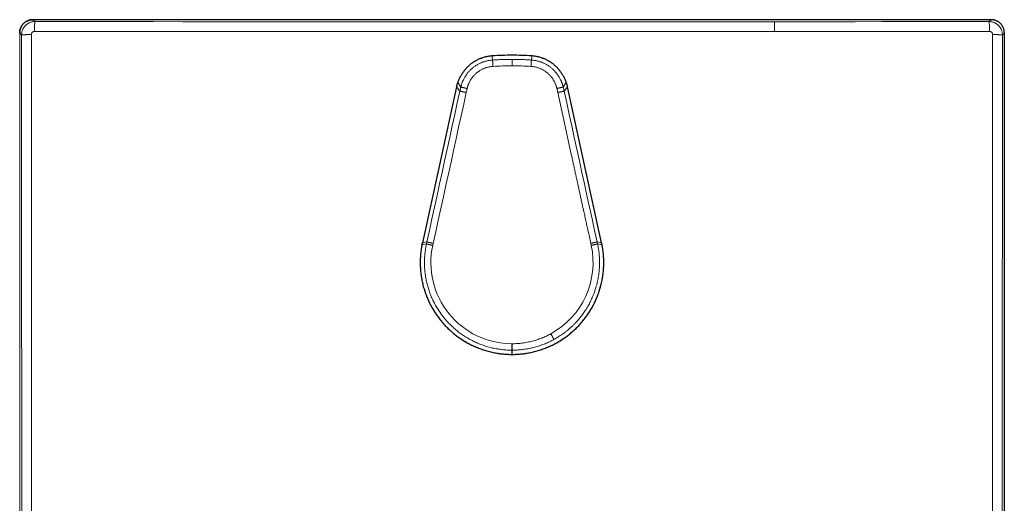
# Model space of a CAD drawing. Header units: millimetres. Extents: x 8 to 617, y 12 to 547.
# Tile 19 of 21: x 258 to 408, y 473 to 547. Entities that reach past the tile are written whole.
import ezdxf

# ---------------------------------------------------------------- set-up
doc = ezdxf.new("R2010")
doc.units = ezdxf.units.MM

msp = doc.modelspace()

# ---------------------------------------------------------------- linework, layer by layer
at = {"color": 7, "linetype": 'Continuous', "lineweight": 30}
for p, q in [((405.96, 546.61), (259.98, 546.61)), ((407.96, 398.64), (407.96, 544.61)), ((407.96, 544.61), (407.96, 544.61)), ((324.53, 536.4), (319.32, 512.63)), ((346.62, 512.63), (341.41, 536.4)), ((319.32, 512.63), (319.25, 512.31)), ((319.25, 512.31), (319.32, 512.63)), ((346.69, 512.31), (346.62, 512.63)), ((332.96, 495.65), (332.97, 495.65))]:
    msp.add_line(p, q, dxfattribs=at)
at = {"color": 252, "linetype": 'Continuous', "lineweight": 0}
for p, q in [((260.27, 546.32), (259.98, 546.61)), ((259.98, 546.61), (405.96, 546.61)), ((259.98, 546.61), (259.98, 546.61)), ((405.66, 546.32), (405.96, 546.61)), ((257.98, 398.64), (257.98, 544.61)), ((258.28, 544.32), (257.98, 544.61)), ((407.66, 544.32), (407.96, 544.61)), ((407.96, 544.61), (407.96, 398.64)), ((330.01, 540.47), (329.97, 541.1)), ((329.97, 541.1), (329.97, 541.1)), ((335.93, 540.47), (335.97, 541.1)), ((335.97, 541.1), (335.97, 541.1)), ((325.17, 536.34), (324.7, 537.03)), ((324.7, 537.03), (324.7, 537.03)), ((340.77, 536.34), (341.24, 537.03)), ((341.24, 537.03), (341.24, 537.03)), ((319.32, 512.63), (324.53, 536.4)), ((325.03, 535.72), (324.53, 536.4)), ((324.53, 536.4), (324.53, 536.4)), ((340.91, 535.72), (341.41, 536.4)), ((341.41, 536.4), (346.62, 512.63)), ((341.41, 536.4), (341.41, 536.4)), ((319.94, 512.46), (319.25, 512.31)), ((319.25, 512.31), (319.25, 512.31)), ((320, 512.77), (319.32, 512.63)), ((319.32, 512.63), (319.32, 512.63)), ((319.94, 512.46), (320, 512.77)), ((320.9, 512.25), (320.97, 512.56)), ((344.97, 512.56), (345.04, 512.25)), ((345.93, 512.77), (346.62, 512.63)), ((345.94, 512.77), (346, 512.46)), ((346, 512.46), (346.69, 512.31)), ((346.62, 512.63), (346.69, 512.31)), ((332.97, 497.28), (332.96, 497.28)), ((332.97, 496.29), (332.96, 496.29)), ((332.96, 496.29), (332.96, 495.65)), ((332.97, 495.65), (332.96, 495.65)), ((332.97, 496.29), (332.97, 495.65)), ((332.97, 495.65), (332.97, 495.65))]:
    msp.add_line(p, q, dxfattribs=at)
at = {"color": 252, "linetype": 'Continuous', "lineweight": 0, "flags": 128}
for points in [[(372.95, 546.31), (368.44, 546.31), (363.94, 546.31), (359.43, 546.31), (354.92, 546.31), (350.42, 546.31), (345.91, 546.31), (341.4, 546.31), (336.89, 546.31), (332.39, 546.31), (327.88, 546.31), (323.37, 546.31), (318.87, 546.31), (314.36, 546.31), (309.85, 546.31), (305.34, 546.31), (300.84, 546.31), (296.33, 546.31), (291.82, 546.31), (287.32, 546.31), (282.81, 546.31), (278.3, 546.32), (273.8, 546.32), (269.29, 546.32), (264.78, 546.32), (260.27, 546.32)], [(405.66, 546.32), (401.57, 546.32), (397.49, 546.32), (393.4, 546.32), (389.31, 546.32), (385.22, 546.31), (381.13, 546.31), (377.04, 546.31), (372.95, 546.31)], [(258.28, 544.32), (258.28, 539.78), (258.28, 535.23), (258.28, 530.69), (258.28, 526.15), (258.28, 521.6), (258.28, 517.06), (258.28, 512.52), (258.28, 507.97), (258.28, 503.43), (258.28, 498.89), (258.29, 494.34), (258.29, 489.8), (258.29, 485.26), (258.29, 480.71), (258.29, 476.17), (258.29, 471.63)], [(406.17, 471.63), (406.17, 476.17), (406.17, 480.72), (406.17, 485.26), (406.17, 489.8), (406.17, 494.35), (406.17, 498.89), (406.17, 503.44), (406.17, 507.98), (406.17, 512.53), (406.17, 517.07), (406.17, 521.62), (406.18, 526.16), (406.18, 530.7), (406.18, 535.25), (406.18, 539.79), (406.18, 544.34)], [(407.65, 471.63), (407.65, 476.17), (407.65, 480.71), (407.65, 485.26), (407.65, 489.8), (407.65, 494.34), (407.65, 498.89), (407.65, 503.43), (407.65, 507.97), (407.66, 512.52), (407.66, 517.06), (407.66, 521.6), (407.66, 526.15), (407.66, 530.69), (407.66, 535.23), (407.66, 539.78), (407.66, 544.32)], [(320, 512.77), (320.39, 514.53), (320.78, 516.3), (321.16, 518.07), (321.55, 519.83), (321.94, 521.6), (322.32, 523.36), (322.71, 525.13), (323.1, 526.89), (323.48, 528.66), (323.87, 530.43), (324.26, 532.19), (324.64, 533.96), (325.03, 535.72)], [(320.97, 512.56), (321.36, 514.33), (321.74, 516.09), (322.13, 517.86), (322.52, 519.63), (322.9, 521.4), (323.29, 523.16), (323.68, 524.93), (324.07, 526.7), (324.45, 528.46), (324.84, 530.23), (325.23, 532), (325.61, 533.77), (326, 535.53)], [(339.94, 535.53), (340.2, 534.36), (340.45, 533.19), (340.71, 532.01), (340.97, 530.84), (341.22, 529.67), (341.48, 528.49), (341.74, 527.32), (341.99, 526.15)], [(340.91, 535.72), (341.3, 533.96), (341.68, 532.19), (342.07, 530.43), (342.45, 528.66), (342.84, 526.89), (343.23, 525.13), (343.61, 523.36), (344, 521.6), (344.39, 519.83), (344.77, 518.07), (345.16, 516.3), (345.55, 514.53), (345.93, 512.77)]]:
    msp.add_lwpolyline(points, dxfattribs=at)
at = {"color": 7, "linetype": 'Continuous', "lineweight": 30}
for start, end in [(90, 93.8181), (86.1822, 90)]:
    msp.add_arc((332.97, 496.17), 45.03, start, end, dxfattribs=at)
at = {"color": 252, "linetype": 'Continuous', "lineweight": 0}
for centre, radius, start, end in [((332.97, 496.17), 45.03, 86.1822, 93.8181), ((332.97, 496.15), 43.45, 89.9997, 93.8172), ((332.97, 496.15), 43.45, 86.1828, 90.0002), ((332.96, 509.63), 12.35, 167.7382, 270.0004), ((332.97, 509.63), 12.35, 298.6287, 12.2607)]:
    msp.add_arc(centre, radius, start, end, dxfattribs=at)
at = {"color": 7, "linetype": 'Continuous', "lineweight": 30}
for points, knots in [([(259.98, 546.61), (259.93, 546.61), (259.82, 546.61), (259.67, 546.59), (259.51, 546.56), (259.36, 546.52), (259.22, 546.46), (259.07, 546.4), (258.94, 546.32), (258.81, 546.23), (258.68, 546.14), (258.57, 546.03), (258.46, 545.91), (258.36, 545.79), (258.28, 545.66), (258.2, 545.52), (258.13, 545.38), (258.08, 545.23), (258.04, 545.08), (258.01, 544.93), (257.99, 544.77), (257.98, 544.67), (257.98, 544.61)], [0, 0, 0, 0, 0.050002, 0.100002, 0.149998, 0.199993, 0.249987, 0.299983, 0.349982, 0.399984, 0.449989, 0.499996, 0.550002, 0.600007, 0.65001, 0.700009, 0.750006, 0.800001, 0.849997, 0.899995, 0.949996, 1, 1, 1, 1]), ([(257.98, 544.61), (257.98, 544.67), (257.99, 544.77), (258.01, 544.93), (258.04, 545.08), (258.08, 545.23), (258.13, 545.38), (258.2, 545.52), (258.28, 545.66), (258.36, 545.79), (258.46, 545.91), (258.57, 546.03), (258.68, 546.14), (258.81, 546.23), (258.94, 546.32), (259.07, 546.4), (259.22, 546.46), (259.36, 546.52), (259.51, 546.56), (259.67, 546.59), (259.82, 546.61), (259.93, 546.61), (259.98, 546.61)], [0, 0, 0, 0, 0.050005, 0.100009, 0.150011, 0.200012, 0.250012, 0.300011, 0.350009, 0.400006, 0.450003, 0.5, 0.549997, 0.599994, 0.649991, 0.699989, 0.749988, 0.799988, 0.849989, 0.899991, 0.949994, 1, 1, 1, 1]), ([(407.96, 544.61), (407.95, 544.67), (407.95, 544.77), (407.93, 544.93), (407.9, 545.08), (407.86, 545.23), (407.81, 545.38), (407.74, 545.52), (407.66, 545.66), (407.58, 545.79), (407.48, 545.91), (407.37, 546.03), (407.26, 546.14), (407.13, 546.23), (407, 546.32), (406.86, 546.4), (406.72, 546.46), (406.57, 546.52), (406.42, 546.56), (406.27, 546.59), (406.11, 546.61), (406.01, 546.61), (405.96, 546.61)], [0, 0, 0, 0, 0.050002, 0.100002, 0.149998, 0.199993, 0.249987, 0.299983, 0.349982, 0.399984, 0.449989, 0.499996, 0.550002, 0.600007, 0.65001, 0.700009, 0.750006, 0.800001, 0.849997, 0.899995, 0.949996, 1, 1, 1, 1]), ([(329.97, 541.1), (329.89, 541.1), (329.72, 541.08), (329.47, 541.05), (329.22, 541.01), (328.97, 540.95), (328.73, 540.89), (328.49, 540.81), (328.25, 540.73), (328.02, 540.64), (327.79, 540.53), (327.56, 540.42), (327.34, 540.29), (327.13, 540.16), (326.92, 540.02), (326.71, 539.87), (326.52, 539.71), (326.33, 539.54), (326.15, 539.37), (325.97, 539.19), (325.8, 539), (325.65, 538.8), (325.5, 538.6), (325.35, 538.39), (325.22, 538.18), (325.1, 537.96), (324.98, 537.73), (324.88, 537.5), (324.78, 537.27), (324.73, 537.11), (324.7, 537.03)], [0, 0, 0, 0, 0.035713, 0.071428, 0.107144, 0.14286, 0.178576, 0.214292, 0.250008, 0.285724, 0.321439, 0.357155, 0.39287, 0.428585, 0.464299, 0.500014, 0.535728, 0.571442, 0.607156, 0.642869, 0.678583, 0.714296, 0.75001, 0.785723, 0.821436, 0.85715, 0.892863, 0.928576, 0.964289, 1, 1, 1, 1]), ([(341.24, 537.03), (341.21, 537.11), (341.15, 537.27), (341.06, 537.5), (340.96, 537.73), (340.84, 537.96), (340.72, 538.18), (340.58, 538.39), (340.44, 538.6), (340.29, 538.8), (340.13, 539), (339.97, 539.19), (339.79, 539.37), (339.61, 539.54), (339.42, 539.71), (339.22, 539.87), (339.02, 540.02), (338.81, 540.16), (338.6, 540.29), (338.38, 540.42), (338.15, 540.53), (337.92, 540.64), (337.69, 540.73), (337.45, 540.81), (337.21, 540.89), (336.96, 540.95), (336.72, 541.01), (336.47, 541.05), (336.22, 541.08), (336.05, 541.1), (335.97, 541.1)], [0, 0, 0, 0, 0.03571, 0.071422, 0.107136, 0.142849, 0.178563, 0.214277, 0.249992, 0.285706, 0.32142, 0.357134, 0.392849, 0.428563, 0.464277, 0.499992, 0.535706, 0.57142, 0.607134, 0.642849, 0.678563, 0.714278, 0.749993, 0.785708, 0.821424, 0.857139, 0.892855, 0.92857, 0.964286, 1, 1, 1, 1]), ([(324.53, 536.4), (324.54, 536.46), (324.57, 536.58), (324.61, 536.74), (324.66, 536.89), (324.69, 536.98), (324.7, 537.03)], [0, 0, 0, 0, 0.28002, 0.560074, 0.780081, 1, 1, 1, 1]), ([(341.24, 537.03), (341.26, 536.97), (341.29, 536.86), (341.34, 536.69), (341.38, 536.54), (341.4, 536.45), (341.41, 536.4)], [0, 0, 0, 0, 0.280006, 0.560058, 0.780069, 1, 1, 1, 1]), ([(319.25, 512.31), (319.22, 512.18), (319.18, 511.93), (319.12, 511.55), (319.07, 511.17), (319.03, 510.78), (319.01, 510.4), (318.99, 510.01), (318.99, 509.63), (318.99, 509.24), (319.01, 508.86), (319.03, 508.47), (319.07, 508.09), (319.12, 507.71), (319.18, 507.33), (319.25, 506.95), (319.32, 506.57), (319.41, 506.2), (319.51, 505.82), (319.62, 505.46), (319.74, 505.09), (319.87, 504.73), (320.01, 504.37), (320.16, 504.01), (320.32, 503.66), (320.49, 503.32), (320.67, 502.97), (320.86, 502.64), (321.06, 502.31), (321.26, 501.98), (321.48, 501.66), (321.7, 501.35), (321.93, 501.04), (322.17, 500.74), (322.42, 500.45), (322.68, 500.16), (322.94, 499.88), (323.22, 499.61), (323.5, 499.34), (323.78, 499.09), (324.08, 498.84), (324.38, 498.6), (324.69, 498.36), (325, 498.14), (325.32, 497.93), (325.64, 497.72), (325.97, 497.52), (326.31, 497.33), (326.65, 497.16), (327, 496.99), (327.35, 496.83), (327.7, 496.68), (328.06, 496.54), (328.43, 496.41), (328.79, 496.29), (329.16, 496.18), (329.53, 496.08), (329.91, 495.99), (330.28, 495.91), (330.66, 495.84), (331.04, 495.78), (331.43, 495.73), (331.81, 495.7), (332.19, 495.67), (332.58, 495.65), (332.84, 495.65), (332.96, 495.65)], [0, 0, 0, 0, 0.015624, 0.031248, 0.046872, 0.062497, 0.078122, 0.093748, 0.109373, 0.124998, 0.140623, 0.156249, 0.171874, 0.187499, 0.203125, 0.21875, 0.234375, 0.25, 0.265625, 0.28125, 0.296876, 0.312501, 0.328126, 0.343751, 0.359376, 0.375001, 0.390626, 0.406251, 0.421876, 0.437501, 0.453126, 0.468751, 0.484376, 0.500002, 0.515627, 0.531252, 0.546877, 0.562503, 0.578128, 0.593753, 0.609378, 0.625004, 0.640628, 0.656253, 0.671878, 0.687502, 0.703126, 0.71875, 0.734375, 0.749999, 0.765624, 0.781249, 0.796874, 0.812499, 0.828124, 0.843749, 0.859374, 0.875, 0.890625, 0.90625, 0.921875, 0.9375, 0.953125, 0.96875, 0.984375, 1, 1, 1, 1]), ([(332.97, 495.65), (333.1, 495.65), (333.36, 495.65), (333.74, 495.67), (334.13, 495.7), (334.51, 495.73), (334.89, 495.78), (335.27, 495.84), (335.65, 495.91), (336.03, 495.99), (336.41, 496.08), (336.78, 496.18), (337.15, 496.29), (337.51, 496.41), (337.88, 496.54), (338.23, 496.68), (338.59, 496.83), (338.94, 496.99), (339.29, 497.16), (339.63, 497.33), (339.96, 497.52), (340.29, 497.72), (340.62, 497.93), (340.94, 498.14), (341.25, 498.36), (341.56, 498.6), (341.86, 498.84), (342.15, 499.09), (342.44, 499.34), (342.72, 499.61), (342.99, 499.88), (343.26, 500.16), (343.52, 500.45), (343.76, 500.74), (344, 501.04), (344.24, 501.35), (344.46, 501.66), (344.68, 501.98), (344.88, 502.31), (345.08, 502.64), (345.27, 502.97), (345.45, 503.32), (345.62, 503.66), (345.77, 504.01), (345.92, 504.37), (346.06, 504.73), (346.19, 505.09), (346.31, 505.46), (346.42, 505.82), (346.52, 506.2), (346.61, 506.57), (346.69, 506.95), (346.76, 507.33), (346.82, 507.71), (346.87, 508.09), (346.9, 508.47), (346.93, 508.86), (346.95, 509.24), (346.95, 509.63), (346.95, 510.01), (346.93, 510.4), (346.9, 510.78), (346.87, 511.17), (346.82, 511.55), (346.76, 511.93), (346.71, 512.18), (346.69, 512.31)], [0, 0, 0, 0, 0.015624, 0.031248, 0.046873, 0.062497, 0.078123, 0.093748, 0.109373, 0.124999, 0.140624, 0.156249, 0.171875, 0.1875, 0.203125, 0.21875, 0.234376, 0.250001, 0.265626, 0.281251, 0.296876, 0.312502, 0.328127, 0.343752, 0.359377, 0.375002, 0.390627, 0.406252, 0.421877, 0.437502, 0.453127, 0.468752, 0.484377, 0.500003, 0.515628, 0.531253, 0.546878, 0.562504, 0.578129, 0.593754, 0.609379, 0.625005, 0.640629, 0.656254, 0.671878, 0.687503, 0.703127, 0.718751, 0.734376, 0.75, 0.765625, 0.78125, 0.796874, 0.812499, 0.828125, 0.84375, 0.859375, 0.875, 0.890625, 0.906251, 0.921876, 0.937501, 0.953126, 0.968751, 0.984375, 1, 1, 1, 1])]:
    msp.add_open_spline(points, degree=3, knots=knots, dxfattribs=at)
at = {"color": 252, "linetype": 'Continuous', "lineweight": 0}
for points, knots in [([(260.27, 546.32), (260.22, 546.32), (260.12, 546.32), (259.96, 546.3), (259.81, 546.27), (259.66, 546.22), (259.51, 546.17), (259.37, 546.1), (259.23, 546.03), (259.1, 545.94), (258.98, 545.84), (258.86, 545.74), (258.75, 545.62), (258.66, 545.5), (258.57, 545.37), (258.49, 545.23), (258.43, 545.09), (258.37, 544.94), (258.33, 544.79), (258.3, 544.63), (258.28, 544.48), (258.28, 544.37), (258.28, 544.32)], [0, 0, 0, 0, 0.050003, 0.100006, 0.150008, 0.20001, 0.250011, 0.300012, 0.350012, 0.400012, 0.450012, 0.500011, 0.550011, 0.60001, 0.650009, 0.700007, 0.750006, 0.800005, 0.850003, 0.900002, 0.950001, 1, 1, 1, 1]), ([(260.26, 544.84), (260.26, 544.88), (260.26, 544.95), (260.26, 545.07), (260.26, 545.18), (260.26, 545.29), (260.26, 545.4), (260.26, 545.5), (260.26, 545.6), (260.26, 545.7), (260.26, 545.79), (260.26, 545.87), (260.26, 545.95), (260.27, 546.03), (260.27, 546.09), (260.27, 546.15), (260.27, 546.2), (260.27, 546.24), (260.27, 546.27), (260.27, 546.3), (260.27, 546.31), (260.27, 546.32), (260.27, 546.32)], [0, 0, 0, 0, 0.049909, 0.099901, 0.149941, 0.199999, 0.250052, 0.300087, 0.350097, 0.400081, 0.450046, 0.5, 0.549954, 0.599919, 0.649903, 0.699913, 0.749948, 0.800001, 0.850059, 0.900099, 0.950091, 1, 1, 1, 1]), ([(372.96, 544.83), (372.96, 544.87), (372.96, 544.94), (372.96, 545.06), (372.96, 545.17), (372.96, 545.28), (372.96, 545.39), (372.96, 545.49), (372.96, 545.6), (372.96, 545.69), (372.96, 545.78), (372.96, 545.87), (372.96, 545.95), (372.96, 546.02), (372.96, 546.08), (372.96, 546.14), (372.95, 546.19), (372.95, 546.23), (372.95, 546.27), (372.95, 546.29), (372.95, 546.31), (372.95, 546.31), (372.95, 546.31)], [0, 0, 0, 0, 0.049909, 0.099901, 0.149941, 0.199999, 0.250052, 0.300087, 0.350097, 0.400081, 0.450046, 0.5, 0.549954, 0.599919, 0.649903, 0.699913, 0.749948, 0.800001, 0.850059, 0.900099, 0.950091, 1, 1, 1, 1]), ([(405.68, 544.84), (405.68, 544.88), (405.68, 544.95), (405.68, 545.07), (405.68, 545.18), (405.68, 545.29), (405.68, 545.4), (405.68, 545.5), (405.68, 545.6), (405.68, 545.7), (405.68, 545.79), (405.68, 545.87), (405.67, 545.95), (405.67, 546.03), (405.67, 546.09), (405.67, 546.15), (405.67, 546.2), (405.67, 546.24), (405.67, 546.27), (405.67, 546.3), (405.66, 546.31), (405.66, 546.32), (405.66, 546.32)], [0, 0, 0, 0, 0.049909, 0.099901, 0.149941, 0.199999, 0.250052, 0.300087, 0.350097, 0.400081, 0.450046, 0.5, 0.549954, 0.599919, 0.649903, 0.699913, 0.749948, 0.800001, 0.850059, 0.900099, 0.950091, 1, 1, 1, 1]), ([(407.66, 544.32), (407.66, 544.37), (407.66, 544.48), (407.64, 544.63), (407.61, 544.79), (407.57, 544.94), (407.51, 545.09), (407.45, 545.23), (407.37, 545.37), (407.28, 545.5), (407.18, 545.62), (407.08, 545.74), (406.96, 545.84), (406.84, 545.94), (406.71, 546.03), (406.57, 546.1), (406.43, 546.17), (406.28, 546.22), (406.13, 546.27), (405.98, 546.3), (405.82, 546.32), (405.72, 546.32), (405.66, 546.32)], [0, 0, 0, 0, 0.050003, 0.100006, 0.150008, 0.20001, 0.250011, 0.300012, 0.350012, 0.400012, 0.450011, 0.500011, 0.55001, 0.600009, 0.650008, 0.700007, 0.750005, 0.800004, 0.850003, 0.900002, 0.950001, 1, 1, 1, 1]), ([(405.96, 546.61), (406.01, 546.61), (406.11, 546.61), (406.27, 546.59), (406.42, 546.56), (406.57, 546.52), (406.72, 546.46), (406.86, 546.4), (407, 546.32), (407.13, 546.23), (407.26, 546.14), (407.37, 546.03), (407.48, 545.91), (407.58, 545.79), (407.66, 545.66), (407.74, 545.52), (407.81, 545.38), (407.86, 545.23), (407.9, 545.08), (407.93, 544.93), (407.95, 544.77), (407.95, 544.67), (407.96, 544.61)], [0, 0, 0, 0, 0.050005, 0.100009, 0.150011, 0.200012, 0.250012, 0.300011, 0.350009, 0.400006, 0.450003, 0.5, 0.549997, 0.599994, 0.649991, 0.699989, 0.749988, 0.799988, 0.849989, 0.899991, 0.949994, 1, 1, 1, 1]), ([(260.26, 544.84), (260.25, 544.84), (260.23, 544.84), (260.2, 544.83), (260.17, 544.83), (260.14, 544.83), (260.11, 544.82), (260.08, 544.81), (260.04, 544.79), (260, 544.77), (259.95, 544.73), (259.91, 544.7), (259.87, 544.66), (259.85, 544.62), (259.82, 544.58), (259.8, 544.55), (259.79, 544.52), (259.78, 544.5), (259.78, 544.47), (259.77, 544.44), (259.76, 544.39), (259.76, 544.36), (259.76, 544.34)], [0, 0, 0, 0, 0.035926, 0.071753, 0.107595, 0.143567, 0.185453, 0.227295, 0.269274, 0.346282, 0.422766, 0.499848, 0.557692, 0.615089, 0.672511, 0.730432, 0.761925, 0.793367, 0.824835, 0.856404, 0.928173, 1, 1, 1, 1]), ([(372.96, 544.83), (372.42, 544.83), (371.35, 544.83), (369.74, 544.83), (368.14, 544.83), (366.55, 544.83), (364.96, 544.83), (363.39, 544.83), (361.88, 544.83), (360.46, 544.83), (359.47, 544.83), (358.85, 544.83), (358.6, 544.83), (358.35, 544.83), (358.11, 544.83), (357.86, 544.83), (357.62, 544.83), (357.37, 544.83), (356.62, 544.83), (355.38, 544.83), (353.91, 544.83), (352.75, 544.83), (351.88, 544.83), (351.02, 544.83), (350.16, 544.83), (349.43, 544.83), (348.83, 544.83), (348.35, 544.83), (347.87, 544.83), (347.4, 544.83), (346.92, 544.83), (346.44, 544.83), (345.88, 544.83), (345.24, 544.83), (344.51, 544.83), (343.79, 544.83), (343.06, 544.83), (342.33, 544.83), (341.61, 544.83), (340.88, 544.83), (339.86, 544.83), (338.53, 544.83), (336.91, 544.83), (335.28, 544.83), (333.66, 544.83), (332.04, 544.83), (330.42, 544.83), (328.8, 544.83), (327.4, 544.83), (326.21, 544.83), (325.25, 544.83), (324.29, 544.83), (323.33, 544.83), (322.36, 544.83), (320.94, 544.83), (319.07, 544.83), (317.4, 544.83), (316.36, 544.83), (315.95, 544.83), (315.55, 544.83), (315.14, 544.83), (314.74, 544.83), (313.83, 544.83), (312.41, 544.83), (311.05, 544.83), (310.24, 544.83), (309.97, 544.83), (309.71, 544.83), (309.44, 544.83), (309.17, 544.83), (308.44, 544.83), (307.25, 544.83), (305.61, 544.83), (303.96, 544.83), (302.23, 544.83), (300.43, 544.83), (298.63, 544.83), (297.38, 544.83), (296.68, 544.83), (296.45, 544.83), (296.21, 544.83), (295.96, 544.83), (295.72, 544.83), (295.06, 544.83), (293.97, 544.83), (292.47, 544.83), (290.95, 544.83), (289.42, 544.83), (287.88, 544.83), (286.31, 544.83), (284.73, 544.83), (283.14, 544.83), (281.88, 544.83), (281.11, 544.83), (280.83, 544.83), (280.74, 544.83), (280.64, 544.83), (280.54, 544.83), (280.15, 544.83), (279.49, 544.83), (278.59, 544.83), (277.48, 544.83), (276.13, 544.83), (274.69, 544.83), (273.4, 544.83), (272.31, 544.83), (271.53, 544.83), (271.09, 544.83), (270.92, 544.83), (270.74, 544.83), (270.57, 544.83), (270.06, 544.83), (269.21, 544.83), (268.01, 544.84), (266.78, 544.84), (265.52, 544.84), (264.22, 544.84), (262.9, 544.84), (261.58, 544.84), (260.7, 544.84), (260.26, 544.84)], [0, 0, 0, 0, 0.014346, 0.028611, 0.042801, 0.05692, 0.070977, 0.084976, 0.098926, 0.110922, 0.12289, 0.125238, 0.127427, 0.129611, 0.131794, 0.133976, 0.136157, 0.138336, 0.140515, 0.156044, 0.171529, 0.179399, 0.1871, 0.194692, 0.202274, 0.209847, 0.214094, 0.218339, 0.222582, 0.226823, 0.231064, 0.235304, 0.239483, 0.245945, 0.2524, 0.25885, 0.265296, 0.271739, 0.278181, 0.284622, 0.291051, 0.305478, 0.319889, 0.334296, 0.348693, 0.363056, 0.377417, 0.391789, 0.40627, 0.414777, 0.423286, 0.4318, 0.440322, 0.448888, 0.457589, 0.478111, 0.498685, 0.502215, 0.50581, 0.509406, 0.513003, 0.516602, 0.520202, 0.537199, 0.554252, 0.55649, 0.558865, 0.561253, 0.563641, 0.56603, 0.56842, 0.582985, 0.597588, 0.612238, 0.626944, 0.64349, 0.660128, 0.674854, 0.676788, 0.678828, 0.681001, 0.683175, 0.685351, 0.687529, 0.700821, 0.714177, 0.727602, 0.741098, 0.754918, 0.768821, 0.78281, 0.796889, 0.811062, 0.816563, 0.817429, 0.818295, 0.819162, 0.820028, 0.820962, 0.829612, 0.837368, 0.845155, 0.859139, 0.873226, 0.88333, 0.893489, 0.902473, 0.903889, 0.905421, 0.906968, 0.908516, 0.910066, 0.920584, 0.931167, 0.941816, 0.953298, 0.964857, 0.976493, 0.988207, 1, 1, 1, 1]), ([(405.68, 544.84), (405.22, 544.84), (404.31, 544.84), (402.94, 544.84), (401.58, 544.84), (400.23, 544.84), (399.06, 544.84), (398.07, 544.84), (397.47, 544.84), (397.09, 544.84), (396.93, 544.84), (396.77, 544.83), (396.61, 544.83), (396.45, 544.83), (396.29, 544.83), (396.13, 544.83), (395.68, 544.83), (394.93, 544.83), (393.71, 544.83), (392.32, 544.83), (390.76, 544.83), (389.62, 544.83), (388.91, 544.83), (388.62, 544.83), (388.33, 544.83), (388.04, 544.83), (387.76, 544.83), (387.48, 544.83), (386.83, 544.83), (385.77, 544.83), (384.32, 544.83), (382.86, 544.83), (381.41, 544.83), (379.96, 544.83), (378.54, 544.83), (377.13, 544.83), (375.73, 544.83), (374.34, 544.83), (373.42, 544.83), (372.96, 544.83)], [0, 0, 0, 0, 0.0421, 0.083908, 0.125425, 0.166655, 0.207601, 0.232683, 0.257659, 0.262553, 0.267443, 0.272328, 0.27721, 0.282087, 0.286961, 0.29183, 0.296449, 0.32852, 0.360431, 0.408482, 0.456177, 0.503524, 0.512414, 0.521292, 0.530158, 0.539012, 0.547854, 0.556334, 0.564317, 0.608064, 0.652977, 0.697614, 0.741981, 0.786088, 0.829945, 0.872783, 0.915399, 0.957801, 1, 1, 1, 1]), ([(406.18, 544.34), (406.18, 544.35), (406.18, 544.37), (406.18, 544.39), (406.17, 544.42), (406.17, 544.45), (406.16, 544.48), (406.15, 544.51), (406.13, 544.55), (406.11, 544.6), (406.07, 544.65), (406.04, 544.69), (406, 544.72), (405.96, 544.75), (405.93, 544.77), (405.89, 544.79), (405.86, 544.8), (405.84, 544.81), (405.82, 544.82), (405.78, 544.83), (405.74, 544.84), (405.7, 544.84), (405.68, 544.84)], [0, 0, 0, 0, 0.0359255, 0.0717529, 0.1075955, 0.1435668, 0.1854527, 0.2272947, 0.2692735, 0.3462818, 0.4227657, 0.4998477, 0.5576919, 0.6150889, 0.6725114, 0.7304317, 0.7619251, 0.7933674, 0.824835, 0.8564045, 0.928173, 1, 1, 1, 1]), ([(259.76, 544.34), (259.72, 544.34), (259.64, 544.34), (259.53, 544.34), (259.42, 544.34), (259.31, 544.34), (259.2, 544.34), (259.09, 544.34), (258.99, 544.34), (258.9, 544.33), (258.81, 544.33), (258.72, 544.33), (258.64, 544.33), (258.57, 544.33), (258.51, 544.33), (258.45, 544.33), (258.4, 544.33), (258.36, 544.33), (258.32, 544.32), (258.3, 544.32), (258.28, 544.32), (258.28, 544.32), (258.28, 544.32)], [0, 0, 0, 0, 0.0499086, 0.0999014, 0.1499415, 0.199999, 0.2500522, 0.3000869, 0.3500965, 0.4000811, 0.450046, 0.5, 0.549954, 0.5999189, 0.6499035, 0.6999131, 0.7499478, 0.800001, 0.8500585, 0.9000986, 0.9500914, 1, 1, 1, 1]), ([(259.76, 544.34), (259.76, 543.85), (259.76, 542.87), (259.76, 541.4), (259.76, 539.95), (259.76, 538.51), (259.76, 537.08), (259.76, 535.66), (259.76, 534.25), (259.76, 533.02), (259.76, 532.23), (259.76, 531.88), (259.76, 531.79), (259.76, 531.69), (259.76, 531.59), (259.76, 531.5), (259.76, 531.4), (259.76, 530.98), (259.76, 530.27), (259.76, 529.27), (259.76, 528.25), (259.76, 527.18), (259.76, 526.05), (259.76, 524.83), (259.76, 523.51), (259.76, 522.1), (259.76, 521.08), (259.76, 520.47), (259.76, 520.25), (259.76, 520.03), (259.76, 519.83), (259.76, 519.63), (259.76, 519.42), (259.76, 519.22), (259.76, 518.66), (259.76, 517.6), (259.76, 516.04), (259.77, 514.35), (259.77, 512.68), (259.77, 511.06), (259.77, 509.47), (259.77, 507.88), (259.77, 506.37), (259.77, 504.92), (259.77, 503.91), (259.77, 503.27), (259.77, 503), (259.77, 502.73), (259.77, 502.46), (259.77, 502.19), (259.77, 501.93), (259.77, 501.67), (259.77, 501.02), (259.77, 499.95), (259.77, 498.49), (259.77, 496.87), (259.77, 495.65), (259.77, 494.85), (259.77, 494.59), (259.77, 494.34), (259.77, 494.09), (259.77, 493.84), (259.77, 493.09), (259.77, 491.83), (259.77, 490.07), (259.77, 488.79), (259.77, 487.99), (259.77, 487.66), (259.77, 487.33), (259.77, 487), (259.77, 486.67), (259.77, 486.34), (259.77, 485.53), (259.77, 484.37), (259.77, 482.83), (259.77, 481.41), (259.77, 479.99), (259.77, 478.58), (259.77, 476.82), (259.77, 474.69), (259.77, 472.2), (259.77, 469.72), (259.77, 467.23), (259.77, 465.33), (259.77, 464.02), (259.77, 463.3), (259.77, 462.58), (259.77, 461.85), (259.77, 461.13), (259.77, 460.41), (259.77, 459.18), (259.77, 458.08), (259.77, 457.1), (259.77, 456.74), (259.77, 456.37), (259.77, 456.01), (259.77, 455.08), (259.77, 453.58), (259.77, 451.59), (259.77, 450.21), (259.77, 449.43), (259.77, 449.19), (259.77, 448.93), (259.77, 448.68), (259.77, 448.43), (259.77, 447.53), (259.77, 445.99), (259.77, 443.88), (259.77, 442.41), (259.77, 441.59), (259.77, 441.32), (259.77, 441.05), (259.77, 440.76), (259.77, 440.48), (259.77, 439.72), (259.77, 438.47), (259.77, 436.74), (259.77, 435), (259.77, 433.34), (259.77, 431.76), (259.77, 430.26), (259.77, 428.75), (259.76, 427.24), (259.76, 425.71), (259.76, 424.45), (259.76, 423.67), (259.76, 423.37), (259.76, 423.28), (259.76, 423.19), (259.76, 423.09), (259.76, 422.99), (259.76, 422.55), (259.76, 421.79), (259.76, 420.73), (259.76, 419.63), (259.76, 418.47), (259.76, 417.23), (259.76, 415.96), (259.76, 414.65), (259.76, 413.36), (259.76, 412.45), (259.76, 411.92), (259.76, 411.72), (259.76, 411.51), (259.76, 411.31), (259.76, 410.69), (259.76, 409.68), (259.76, 408.25), (259.76, 406.86), (259.76, 405.51), (259.76, 404.21), (259.76, 402.9), (259.76, 401.58), (259.76, 400.25), (259.76, 399.36), (259.76, 398.92)], [0, 0, 0, 0, 0.010137, 0.0202, 0.030189, 0.040105, 0.049949, 0.059723, 0.069426, 0.07906, 0.084981, 0.085644, 0.086306, 0.086969, 0.087631, 0.088292, 0.088954, 0.089592, 0.097026, 0.103633, 0.110211, 0.118005, 0.125759, 0.133475, 0.143239, 0.152944, 0.16259, 0.164176, 0.165727, 0.167127, 0.168526, 0.169923, 0.17132, 0.172715, 0.174109, 0.182846, 0.194595, 0.206266, 0.217865, 0.228873, 0.239822, 0.250716, 0.26156, 0.271065, 0.280537, 0.282394, 0.28425, 0.286105, 0.287959, 0.289812, 0.291664, 0.29342, 0.295095, 0.305224, 0.315315, 0.325374, 0.338611, 0.340341, 0.342071, 0.3438, 0.345529, 0.347258, 0.348942, 0.36107, 0.373159, 0.385219, 0.387491, 0.389762, 0.392033, 0.394303, 0.396573, 0.398843, 0.401089, 0.413165, 0.422945, 0.432714, 0.442478, 0.452217, 0.461812, 0.478919, 0.496025, 0.513137, 0.530235, 0.547354, 0.552291, 0.55726, 0.562228, 0.567197, 0.572166, 0.577139, 0.582114, 0.597466, 0.599892, 0.602388, 0.604885, 0.607382, 0.60988, 0.624086, 0.638328, 0.650906, 0.652584, 0.654312, 0.656041, 0.657771, 0.659501, 0.661232, 0.676279, 0.691391, 0.704755, 0.70651, 0.708347, 0.710287, 0.712228, 0.71417, 0.716113, 0.72797, 0.739878, 0.751842, 0.763868, 0.774125, 0.784435, 0.7948, 0.805223, 0.815708, 0.826257, 0.83117, 0.831815, 0.832459, 0.833104, 0.83375, 0.834395, 0.835109, 0.842955, 0.849994, 0.857064, 0.865522, 0.874027, 0.882579, 0.891775, 0.901027, 0.909217, 0.910508, 0.911925, 0.913358, 0.914793, 0.916229, 0.925984, 0.93581, 0.945708, 0.954608, 0.963566, 0.972584, 0.981662, 0.9908, 1, 1, 1, 1]), ([(324.7, 537.03), (324.73, 537.11), (324.78, 537.27), (324.88, 537.5), (324.98, 537.73), (325.1, 537.96), (325.22, 538.18), (325.35, 538.39), (325.5, 538.6), (325.65, 538.8), (325.8, 539), (325.97, 539.19), (326.15, 539.37), (326.33, 539.54), (326.52, 539.71), (326.71, 539.87), (326.92, 540.02), (327.13, 540.16), (327.34, 540.29), (327.56, 540.42), (327.79, 540.53), (328.02, 540.63), (328.25, 540.73), (328.49, 540.81), (328.73, 540.89), (328.97, 540.95), (329.22, 541.01), (329.47, 541.05), (329.72, 541.08), (329.89, 541.1), (329.97, 541.1)], [0, 0, 0, 0, 0.035711, 0.071424, 0.107137, 0.14285, 0.178563, 0.214277, 0.24999, 0.285704, 0.321417, 0.357131, 0.392844, 0.428558, 0.464272, 0.499986, 0.5357, 0.571415, 0.60713, 0.642845, 0.67856, 0.714276, 0.749992, 0.785708, 0.821424, 0.85714, 0.892856, 0.928572, 0.964287, 1, 1, 1, 1]), ([(325.17, 536.34), (325.18, 536.39), (325.21, 536.5), (325.25, 536.66), (325.3, 536.82), (325.35, 536.96), (325.4, 537.1), (325.45, 537.23), (325.51, 537.36), (325.58, 537.5), (325.66, 537.66), (325.76, 537.84), (325.86, 538.01), (325.97, 538.17), (326.08, 538.32), (326.2, 538.48), (326.33, 538.63), (326.46, 538.78), (326.59, 538.91), (326.73, 539.06), (326.9, 539.2), (327.08, 539.35), (327.27, 539.49), (327.45, 539.62), (327.64, 539.73), (327.83, 539.84), (328.02, 539.94), (328.21, 540.03), (328.4, 540.11), (328.61, 540.19), (328.83, 540.26), (329.07, 540.32), (329.3, 540.38), (329.54, 540.42), (329.77, 540.45), (329.93, 540.46), (330.01, 540.47)], [0, 0, 0, 0, 0.025393, 0.049599, 0.072788, 0.095102, 0.116658, 0.13755, 0.157855, 0.177635, 0.20831, 0.237928, 0.266624, 0.294521, 0.321716, 0.351429, 0.380444, 0.408842, 0.436692, 0.464052, 0.499218, 0.533724, 0.567652, 0.600209, 0.632342, 0.664106, 0.695547, 0.726703, 0.757612, 0.788311, 0.823909, 0.859324, 0.894606, 0.929794, 0.96492, 1, 1, 1, 1]), ([(330.01, 540.47), (330.26, 540.49), (330.75, 540.52), (331.49, 540.55), (332.23, 540.57), (332.72, 540.57), (332.97, 540.57)], [0, 0, 0, 0, 0.25, 0.5, 0.75, 1, 1, 1, 1]), ([(330.01, 540.47), (330.01, 540.47), (330.01, 540.47), (330.01, 540.45), (330.02, 540.42), (330.02, 540.39), (330.02, 540.35), (330.02, 540.3), (330.03, 540.24), (330.03, 540.18), (330.04, 540.11), (330.04, 540.04), (330.05, 539.96), (330.05, 539.87), (330.06, 539.78), (330.06, 539.69), (330.07, 539.6), (330.07, 539.53), (330.08, 539.5)], [0, 0, 0, 0, 0.062404, 0.124921, 0.187484, 0.250049, 0.312587, 0.375087, 0.437553, 0.5, 0.562447, 0.624913, 0.687413, 0.749951, 0.812516, 0.875079, 0.937596, 1, 1, 1, 1]), ([(332.97, 540.57), (333.22, 540.57), (333.71, 540.57), (334.45, 540.55), (335.19, 540.52), (335.68, 540.49), (335.93, 540.47)], [0, 0, 0, 0, 0.25, 0.5, 0.75, 1, 1, 1, 1]), ([(332.97, 540.57), (332.97, 540.57), (332.97, 540.56), (332.97, 540.55), (332.97, 540.52), (332.97, 540.49), (332.97, 540.45), (332.97, 540.4), (332.97, 540.34), (332.97, 540.28), (332.97, 540.21), (332.97, 540.13), (332.97, 540.05), (332.97, 539.97), (332.97, 539.88), (332.97, 539.79), (332.97, 539.69), (332.97, 539.63), (332.97, 539.6)], [0, 0, 0, 0, 0.062404, 0.124921, 0.187484, 0.250049, 0.312587, 0.375087, 0.437553, 0.5, 0.562447, 0.624913, 0.687413, 0.749951, 0.812516, 0.875079, 0.937596, 1, 1, 1, 1]), ([(335.93, 540.47), (335.93, 540.47), (335.93, 540.47), (335.92, 540.45), (335.92, 540.42), (335.92, 540.39), (335.92, 540.35), (335.91, 540.3), (335.91, 540.24), (335.91, 540.18), (335.9, 540.11), (335.9, 540.04), (335.89, 539.96), (335.89, 539.87), (335.88, 539.78), (335.87, 539.69), (335.87, 539.6), (335.86, 539.53), (335.86, 539.5)], [0, 0, 0, 0, 0.062506, 0.125007, 0.187503, 0.249998, 0.312494, 0.374993, 0.437495, 0.5, 0.562505, 0.625007, 0.687506, 0.750002, 0.812497, 0.874993, 0.937494, 1, 1, 1, 1]), ([(335.93, 540.47), (336.01, 540.46), (336.16, 540.45), (336.4, 540.42), (336.64, 540.38), (336.87, 540.32), (337.11, 540.26), (337.33, 540.19), (337.54, 540.11), (337.73, 540.03), (337.92, 539.94), (338.11, 539.84), (338.3, 539.73), (338.49, 539.62), (338.67, 539.49), (338.85, 539.36), (339.02, 539.22), (339.2, 539.06), (339.35, 538.91), (339.49, 538.77), (339.62, 538.62), (339.74, 538.47), (339.86, 538.32), (339.97, 538.16), (340.08, 538), (340.18, 537.84), (340.28, 537.66), (340.36, 537.49), (340.44, 537.34), (340.5, 537.2), (340.56, 537.05), (340.61, 536.9), (340.66, 536.76), (340.7, 536.63), (340.74, 536.49), (340.76, 536.39), (340.77, 536.34)], [0, 0, 0, 0, 0.035151, 0.070318, 0.105541, 0.140863, 0.17633, 0.211986, 0.242728, 0.273664, 0.304828, 0.336261, 0.36801, 0.400128, 0.432676, 0.46505, 0.497966, 0.531495, 0.565719, 0.593154, 0.621126, 0.649699, 0.678946, 0.706192, 0.734145, 0.762903, 0.79256, 0.823149, 0.845195, 0.867868, 0.891294, 0.915623, 0.935485, 0.956103, 0.977573, 1, 1, 1, 1]), ([(335.97, 541.1), (336.05, 541.1), (336.22, 541.08), (336.47, 541.05), (336.72, 541.01), (336.96, 540.95), (337.21, 540.89), (337.45, 540.81), (337.69, 540.73), (337.92, 540.63), (338.15, 540.53), (338.38, 540.42), (338.6, 540.29), (338.81, 540.16), (339.02, 540.02), (339.22, 539.87), (339.42, 539.71), (339.61, 539.54), (339.79, 539.37), (339.97, 539.19), (340.13, 539), (340.29, 538.8), (340.44, 538.6), (340.58, 538.39), (340.72, 538.18), (340.84, 537.96), (340.96, 537.73), (341.06, 537.5), (341.15, 537.27), (341.21, 537.11), (341.24, 537.03)], [0, 0, 0, 0, 0.0357143, 0.0714296, 0.1071453, 0.142861, 0.1785766, 0.214292, 0.2500072, 0.2857222, 0.3214369, 0.3571515, 0.3928658, 0.4285801, 0.4642944, 0.5000087, 0.535723, 0.5714373, 0.6071516, 0.6428659, 0.6785802, 0.7142944, 0.7500087, 0.7857228, 0.8214369, 0.8571509, 0.8928646, 0.9285776, 0.9642897, 1, 1, 1, 1]), ([(326.13, 536.14), (326.15, 536.19), (326.17, 536.28), (326.21, 536.42), (326.25, 536.55), (326.29, 536.67), (326.34, 536.78), (326.39, 536.92), (326.46, 537.06), (326.54, 537.22), (326.62, 537.37), (326.71, 537.52), (326.81, 537.66), (326.9, 537.79), (327, 537.92), (327.11, 538.05), (327.24, 538.18), (327.37, 538.32), (327.51, 538.45), (327.66, 538.56), (327.8, 538.68), (327.95, 538.78), (328.1, 538.88), (328.27, 538.98), (328.45, 539.07), (328.63, 539.15), (328.81, 539.23), (329, 539.29), (329.19, 539.35), (329.4, 539.41), (329.63, 539.45), (329.85, 539.48), (330, 539.5), (330.08, 539.5)], [0, 0, 0, 0, 0.026597, 0.051878, 0.076053, 0.099292, 0.12173, 0.14347, 0.176417, 0.208073, 0.238605, 0.270221, 0.300866, 0.330675, 0.35975, 0.388175, 0.423599, 0.458204, 0.492095, 0.525359, 0.558073, 0.590301, 0.622101, 0.658728, 0.694914, 0.730725, 0.766219, 0.801449, 0.836465, 0.87752, 0.918414, 0.959218, 1, 1, 1, 1]), ([(335.86, 539.5), (335.93, 539.5), (336.07, 539.49), (336.28, 539.46), (336.49, 539.42), (336.69, 539.37), (336.89, 539.31), (337.1, 539.24), (337.29, 539.16), (337.48, 539.07), (337.66, 538.98), (337.83, 538.88), (338, 538.77), (338.18, 538.65), (338.33, 538.52), (338.48, 538.4), (338.62, 538.27), (338.75, 538.13), (338.87, 538), (338.98, 537.87), (339.07, 537.74), (339.17, 537.6), (339.26, 537.47), (339.33, 537.34), (339.4, 537.22), (339.47, 537.09), (339.53, 536.95), (339.59, 536.82), (339.64, 536.69), (339.69, 536.56), (339.73, 536.43), (339.77, 536.29), (339.79, 536.19), (339.8, 536.14)], [0, 0, 0, 0, 0.037804, 0.075622, 0.113511, 0.151523, 0.189717, 0.228146, 0.26686, 0.302653, 0.338799, 0.37537, 0.412448, 0.450127, 0.488507, 0.521374, 0.55489, 0.589137, 0.624214, 0.652439, 0.681324, 0.710957, 0.741441, 0.766526, 0.79229, 0.818762, 0.846033, 0.874271, 0.89729, 0.921195, 0.946151, 0.972349, 1, 1, 1, 1]), ([(325.03, 535.72), (325.05, 535.84), (325.08, 535.97), (325.12, 536.12), (325.13, 536.18), (325.14, 536.23), (325.16, 536.29), (325.16, 536.32), (325.17, 536.34)], [0, 0, 0, 0, 0.560955, 0.649739, 0.738695, 0.827823, 0.917066, 1, 1, 1, 1]), ([(325.17, 536.34), (325.17, 536.34), (325.17, 536.34), (325.19, 536.34), (325.21, 536.34), (325.25, 536.33), (325.29, 536.32), (325.34, 536.31), (325.4, 536.3), (325.46, 536.29), (325.53, 536.27), (325.6, 536.26), (325.69, 536.24), (325.77, 536.22), (325.86, 536.2), (325.95, 536.18), (326.04, 536.16), (326.1, 536.15), (326.13, 536.14)], [0, 0, 0, 0, 0.0624, 0.124917, 0.187484, 0.250052, 0.312591, 0.375091, 0.437556, 0.5, 0.562444, 0.624909, 0.687409, 0.749948, 0.812516, 0.875083, 0.9376, 1, 1, 1, 1]), ([(326, 535.53), (326.02, 535.65), (326.05, 535.78), (326.09, 535.93), (326.1, 535.98), (326.11, 536.04), (326.12, 536.09), (326.13, 536.12), (326.13, 536.14)], [0, 0, 0, 0, 0.560973, 0.649753, 0.738702, 0.827821, 0.917053, 1, 1, 1, 1]), ([(340.77, 536.34), (340.77, 536.34), (340.77, 536.34), (340.75, 536.34), (340.72, 536.34), (340.69, 536.33), (340.65, 536.32), (340.6, 536.31), (340.54, 536.3), (340.48, 536.29), (340.41, 536.27), (340.33, 536.26), (340.25, 536.24), (340.17, 536.22), (340.08, 536.2), (339.99, 536.18), (339.9, 536.16), (339.83, 536.15), (339.8, 536.14)], [0, 0, 0, 0, 0.062506, 0.125007, 0.187504, 0.249998, 0.312494, 0.374993, 0.437495, 0.5, 0.562505, 0.625007, 0.687506, 0.750002, 0.812496, 0.874993, 0.937494, 1, 1, 1, 1]), ([(339.8, 536.14), (339.83, 536.03), (339.86, 535.89), (339.89, 535.74), (339.91, 535.69), (339.92, 535.64), (339.93, 535.58), (339.94, 535.55), (339.94, 535.53)], [0, 0, 0, 0, 0.566426, 0.65481, 0.743024, 0.831067, 0.918908, 1, 1, 1, 1]), ([(340.77, 536.34), (340.8, 536.22), (340.83, 536.09), (340.86, 535.94), (340.87, 535.88), (340.89, 535.83), (340.9, 535.77), (340.91, 535.74), (340.91, 535.72)], [0, 0, 0, 0, 0.566467, 0.65485, 0.74306, 0.831098, 0.918933, 1, 1, 1, 1]), ([(341.99, 526.15), (342.02, 526.02), (342.07, 525.77), (342.15, 525.41), (342.23, 525.06), (342.31, 524.71), (342.38, 524.38), (342.46, 524.04), (342.53, 523.68), (342.61, 523.32), (342.69, 522.97), (342.76, 522.63), (342.84, 522.29), (342.91, 521.96), (342.98, 521.64), (343.05, 521.32), (343.12, 521.02), (343.18, 520.72), (343.25, 520.41), (343.32, 520.1), (343.39, 519.77), (343.46, 519.46), (343.53, 519.15), (343.59, 518.85), (343.66, 518.53), (343.73, 518.21), (343.8, 517.87), (343.88, 517.55), (343.95, 517.19), (344.04, 516.82), (344.12, 516.42), (344.21, 516.03), (344.29, 515.64), (344.38, 515.27), (344.46, 514.89), (344.66, 513.99), (344.83, 513.21), (344.97, 512.56)], [0, 0, 0, 0, 0.02759, 0.054355, 0.080347, 0.105609, 0.130184, 0.154111, 0.181524, 0.208136, 0.233991, 0.259129, 0.284076, 0.308351, 0.33199, 0.355031, 0.377506, 0.399449, 0.420889, 0.445308, 0.469127, 0.492385, 0.515123, 0.537373, 0.559169, 0.584315, 0.608916, 0.633013, 0.656641, 0.686682, 0.71606, 0.744842, 0.773094, 0.800878, 0.828253, 0.855278, 1, 1, 1, 1]), ([(332.96, 495.65), (332.79, 495.65), (332.45, 495.66), (331.94, 495.69), (331.43, 495.73), (330.92, 495.8), (330.41, 495.88), (329.91, 495.99), (329.41, 496.11), (328.91, 496.25), (328.42, 496.41), (327.94, 496.58), (327.47, 496.77), (327, 496.99), (326.54, 497.21), (326.09, 497.46), (325.64, 497.72), (325.21, 498), (324.79, 498.29), (324.38, 498.6), (323.98, 498.92), (323.59, 499.26), (323.22, 499.61), (322.85, 499.97), (322.51, 500.35), (322.17, 500.74), (321.85, 501.14), (321.55, 501.56), (321.26, 501.98), (320.99, 502.42), (320.73, 502.86), (320.49, 503.32), (320.27, 503.78), (320.06, 504.25), (319.87, 504.73), (319.7, 505.21), (319.55, 505.7), (319.41, 506.2), (319.3, 506.7), (319.2, 507.2), (319.12, 507.71), (319.06, 508.22), (319.01, 508.73), (318.99, 509.24), (318.99, 509.76), (319, 510.27), (319.03, 510.78), (319.09, 511.29), (319.16, 511.8), (319.22, 512.14), (319.25, 512.31)], [0, 0, 0, 0, 0.020833, 0.041666, 0.0625, 0.083333, 0.104167, 0.125, 0.145834, 0.166668, 0.187501, 0.208335, 0.229168, 0.250001, 0.270833, 0.291666, 0.312498, 0.333331, 0.354163, 0.374996, 0.39583, 0.416664, 0.437497, 0.458331, 0.479165, 0.499998, 0.520832, 0.541665, 0.562499, 0.583332, 0.604166, 0.624999, 0.645833, 0.666666, 0.687499, 0.708333, 0.729166, 0.75, 0.770833, 0.791667, 0.812501, 0.833334, 0.854168, 0.875002, 0.895836, 0.916669, 0.937503, 0.958336, 0.979168, 1, 1, 1, 1]), ([(332.96, 496.29), (332.84, 496.29), (332.59, 496.3), (332.22, 496.31), (331.85, 496.34), (331.48, 496.37), (331.11, 496.42), (330.74, 496.48), (330.38, 496.55), (330.01, 496.62), (329.65, 496.71), (329.29, 496.81), (328.94, 496.91), (328.58, 497.03), (328.24, 497.16), (327.89, 497.3), (327.55, 497.44), (327.21, 497.6), (326.88, 497.76), (326.55, 497.94), (326.22, 498.12), (325.91, 498.31), (325.59, 498.51), (325.29, 498.72), (324.99, 498.94), (324.69, 499.17), (324.4, 499.4), (324.12, 499.65), (323.85, 499.9), (323.58, 500.15), (323.32, 500.42), (323.06, 500.69), (322.82, 500.97), (322.58, 501.26), (322.35, 501.55), (322.13, 501.85), (321.92, 502.16), (321.72, 502.47), (321.52, 502.78), (321.33, 503.1), (321.16, 503.43), (320.99, 503.76), (320.83, 504.1), (320.68, 504.44), (320.54, 504.78), (320.41, 505.13), (320.29, 505.48), (320.18, 505.84), (320.08, 506.2), (319.99, 506.56), (319.91, 506.92), (319.84, 507.29), (319.78, 507.65), (319.73, 508.02), (319.69, 508.39), (319.66, 508.76), (319.64, 509.13), (319.63, 509.51), (319.63, 509.88), (319.64, 510.25), (319.67, 510.62), (319.7, 510.99), (319.74, 511.36), (319.8, 511.73), (319.86, 512.09), (319.91, 512.34), (319.94, 512.46)], [0, 0, 0, 0, 0.015625, 0.03125, 0.046875, 0.062501, 0.078126, 0.093751, 0.109376, 0.125001, 0.140626, 0.156252, 0.171877, 0.187502, 0.203127, 0.218752, 0.234377, 0.250003, 0.265628, 0.281253, 0.296878, 0.312503, 0.328128, 0.343753, 0.359378, 0.375003, 0.390628, 0.406253, 0.421878, 0.437503, 0.453127, 0.468752, 0.484377, 0.500003, 0.515628, 0.531253, 0.546877, 0.562502, 0.578127, 0.593752, 0.609377, 0.625002, 0.640627, 0.656252, 0.671877, 0.687501, 0.703126, 0.718751, 0.734376, 0.750001, 0.765626, 0.781251, 0.796876, 0.812501, 0.828126, 0.843751, 0.859376, 0.875001, 0.890626, 0.906251, 0.921876, 0.937501, 0.953125, 0.96875, 0.984375, 1, 1, 1, 1]), ([(346.69, 512.31), (346.72, 512.14), (346.78, 511.8), (346.85, 511.29), (346.9, 510.78), (346.94, 510.27), (346.95, 509.76), (346.95, 509.24), (346.92, 508.73), (346.88, 508.22), (346.82, 507.71), (346.74, 507.2), (346.64, 506.7), (346.53, 506.2), (346.39, 505.7), (346.24, 505.21), (346.07, 504.73), (345.88, 504.25), (345.67, 503.78), (345.45, 503.32), (345.21, 502.86), (344.95, 502.42), (344.68, 501.98), (344.39, 501.56), (344.08, 501.14), (343.77, 500.74), (343.43, 500.35), (343.08, 499.97), (342.72, 499.61), (342.35, 499.26), (341.96, 498.92), (341.56, 498.6), (341.15, 498.29), (340.73, 498), (340.29, 497.72), (339.85, 497.46), (339.4, 497.21), (338.94, 496.99), (338.47, 496.77), (338, 496.58), (337.51, 496.41), (337.02, 496.25), (336.53, 496.11), (336.03, 495.99), (335.53, 495.88), (335.02, 495.8), (334.51, 495.73), (334, 495.69), (333.49, 495.66), (333.15, 495.65), (332.97, 495.65)], [0, 0, 0, 0, 0.020833, 0.041666, 0.062499, 0.083333, 0.104166, 0.125, 0.145833, 0.166667, 0.1875, 0.208334, 0.229167, 0.25, 0.270832, 0.291665, 0.312497, 0.33333, 0.354162, 0.374995, 0.395829, 0.416663, 0.437496, 0.45833, 0.479164, 0.499997, 0.520831, 0.541664, 0.562498, 0.583331, 0.604165, 0.624998, 0.645832, 0.666665, 0.687498, 0.708332, 0.729166, 0.749999, 0.770833, 0.791666, 0.8125, 0.833334, 0.854168, 0.875001, 0.895835, 0.916669, 0.937503, 0.958336, 0.979168, 1, 1, 1, 1]), ([(346, 512.46), (346.03, 512.33), (346.08, 512.07), (346.15, 511.67), (346.21, 511.28), (346.25, 510.88), (346.28, 510.48), (346.3, 510.09), (346.31, 509.7), (346.31, 509.33), (346.29, 508.95), (346.27, 508.57), (346.23, 508.19), (346.18, 507.8), (346.12, 507.41), (346.05, 507.01), (345.97, 506.62), (345.87, 506.23), (345.76, 505.86), (345.65, 505.49), (345.53, 505.13), (345.4, 504.78), (345.25, 504.43), (345.1, 504.08), (344.93, 503.72), (344.75, 503.37), (344.56, 503.02), (344.35, 502.67), (344.14, 502.34), (343.92, 502.01), (343.7, 501.7), (343.47, 501.4), (343.23, 501.1), (342.99, 500.82), (342.73, 500.53), (342.46, 500.25), (342.17, 499.97), (341.88, 499.7), (341.57, 499.44), (341.27, 499.18), (340.95, 498.94), (340.64, 498.72), (340.33, 498.51), (340.01, 498.3), (339.69, 498.11), (339.47, 497.98), (339.36, 497.92)], [0, 0, 0, 0, 0.023333, 0.046666, 0.07, 0.093333, 0.116666, 0.139999, 0.161999, 0.183999, 0.205999, 0.227999, 0.249999, 0.273333, 0.296666, 0.319999, 0.343333, 0.366666, 0.389999, 0.412, 0.434, 0.456, 0.478, 0.499999, 0.523333, 0.546666, 0.569999, 0.593332, 0.616665, 0.639999, 0.661999, 0.683999, 0.705999, 0.727999, 0.749999, 0.773333, 0.796666, 0.819999, 0.843333, 0.866666, 0.889999, 0.911999, 0.933999, 0.956, 0.978, 1, 1, 1, 1]), ([(338.89, 498.79), (338.78, 498.73), (338.55, 498.61), (338.2, 498.44), (337.85, 498.28), (337.49, 498.13), (337.13, 498), (336.77, 497.88), (336.4, 497.76), (336.04, 497.66), (335.66, 497.58), (335.29, 497.5), (334.9, 497.43), (334.52, 497.38), (334.14, 497.33), (333.75, 497.3), (333.36, 497.28), (333.1, 497.28), (332.97, 497.28)], [0, 0, 0, 0, 0.062726, 0.125453, 0.188178, 0.250903, 0.313625, 0.375226, 0.436826, 0.498424, 0.560022, 0.622876, 0.685731, 0.748585, 0.81144, 0.874294, 0.937148, 1, 1, 1, 1]), ([(339.36, 497.92), (339.25, 497.87), (339.03, 497.75), (338.7, 497.58), (338.36, 497.43), (338.02, 497.28), (337.67, 497.15), (337.32, 497.02), (336.98, 496.91), (336.62, 496.8), (336.27, 496.71), (335.91, 496.62), (335.54, 496.54), (335.18, 496.48), (334.81, 496.42), (334.44, 496.37), (334.07, 496.34), (333.71, 496.31), (333.34, 496.3), (333.1, 496.29), (332.97, 496.29)], [0, 0, 0, 0, 0.0559998, 0.1119997, 0.1679997, 0.2239997, 0.2799997, 0.3349997, 0.3899998, 0.4449999, 0.4999999, 0.5559998, 0.6119998, 0.6679998, 0.7239997, 0.7799998, 0.8349999, 0.89, 0.945, 1, 1, 1, 1]), ([(339.36, 497.92), (339.36, 497.93), (339.36, 497.93), (339.35, 497.94), (339.34, 497.96), (339.32, 497.99), (339.3, 498.03), (339.28, 498.08), (339.25, 498.13), (339.22, 498.18), (339.19, 498.25), (339.15, 498.31), (339.11, 498.39), (339.07, 498.46), (339.02, 498.54), (338.98, 498.62), (338.93, 498.71), (338.9, 498.76), (338.89, 498.79)], [0, 0, 0, 0, 0.0624, 0.124917, 0.187484, 0.250052, 0.312591, 0.375091, 0.437556, 0.5, 0.562444, 0.624909, 0.687409, 0.749948, 0.812516, 0.875083, 0.9376, 1, 1, 1, 1])]:
    msp.add_open_spline(points, degree=3, knots=knots, dxfattribs=at)
for points in [[(406.18, 544.34), (406.22, 544.34), (406.3, 544.34), (406.41, 544.34), (406.52, 544.34), (406.63, 544.34), (406.74, 544.34), (406.84, 544.34), (406.95, 544.34), (407.04, 544.33), (407.13, 544.33), (407.22, 544.33), (407.3, 544.33), (407.37, 544.33), (407.43, 544.33), (407.49, 544.33), (407.54, 544.33), (407.58, 544.33), (407.62, 544.32), (407.64, 544.32), (407.66, 544.32), (407.66, 544.32), (407.66, 544.32)], [(325.03, 535.72), (325.03, 535.72), (325.03, 535.72), (325.05, 535.72), (325.08, 535.72), (325.11, 535.71), (325.15, 535.71), (325.2, 535.7), (325.26, 535.69), (325.32, 535.67), (325.39, 535.66), (325.47, 535.65), (325.55, 535.63), (325.63, 535.61), (325.72, 535.59), (325.81, 535.57), (325.9, 535.55), (325.97, 535.54), (326, 535.53)], [(340.91, 535.72), (340.91, 535.72), (340.9, 535.72), (340.89, 535.72), (340.86, 535.72), (340.83, 535.71), (340.79, 535.71), (340.74, 535.7), (340.68, 535.69), (340.62, 535.67), (340.55, 535.66), (340.47, 535.65), (340.39, 535.63), (340.3, 535.61), (340.22, 535.59), (340.13, 535.57), (340.03, 535.55), (339.97, 535.54), (339.94, 535.53)], [(319.94, 512.46), (319.94, 512.46), (319.94, 512.46), (319.96, 512.45), (319.98, 512.45), (320.01, 512.44), (320.06, 512.43), (320.11, 512.42), (320.16, 512.41), (320.23, 512.4), (320.3, 512.38), (320.37, 512.36), (320.45, 512.35), (320.54, 512.33), (320.62, 512.31), (320.71, 512.29), (320.81, 512.27), (320.87, 512.25), (320.9, 512.25)], [(320, 512.77), (320.01, 512.77), (320.01, 512.77), (320.03, 512.76), (320.05, 512.76), (320.08, 512.75), (320.12, 512.74), (320.17, 512.73), (320.23, 512.72), (320.29, 512.71), (320.36, 512.69), (320.44, 512.67), (320.52, 512.66), (320.6, 512.64), (320.69, 512.62), (320.78, 512.6), (320.87, 512.58), (320.94, 512.56), (320.97, 512.56)], [(345.94, 512.77), (345.93, 512.77), (345.93, 512.77), (345.91, 512.76), (345.89, 512.76), (345.86, 512.75), (345.81, 512.74), (345.77, 512.73), (345.71, 512.72), (345.64, 512.71), (345.58, 512.69), (345.5, 512.67), (345.42, 512.66), (345.33, 512.64), (345.25, 512.62), (345.16, 512.6), (345.06, 512.58), (345, 512.56), (344.97, 512.56)], [(346, 512.46), (346, 512.46), (346, 512.46), (345.98, 512.45), (345.96, 512.45), (345.92, 512.44), (345.88, 512.43), (345.83, 512.42), (345.78, 512.41), (345.71, 512.4), (345.64, 512.38), (345.57, 512.36), (345.49, 512.35), (345.4, 512.33), (345.31, 512.31), (345.22, 512.29), (345.13, 512.27), (345.07, 512.25), (345.04, 512.25)], [(332.96, 496.29), (332.96, 496.3), (332.96, 496.3), (332.96, 496.32), (332.96, 496.34), (332.96, 496.37), (332.96, 496.42), (332.96, 496.47), (332.96, 496.53), (332.96, 496.59), (332.96, 496.66), (332.96, 496.74), (332.96, 496.82), (332.96, 496.91), (332.96, 497), (332.96, 497.09), (332.96, 497.19), (332.96, 497.25), (332.96, 497.28)], [(332.97, 496.29), (332.97, 496.3), (332.97, 496.3), (332.97, 496.32), (332.97, 496.34), (332.97, 496.37), (332.97, 496.42), (332.97, 496.47), (332.97, 496.53), (332.97, 496.59), (332.97, 496.66), (332.97, 496.74), (332.97, 496.82), (332.97, 496.91), (332.97, 497), (332.97, 497.09), (332.97, 497.19), (332.97, 497.25), (332.97, 497.28)]]:
    msp.add_open_spline(points, degree=3, dxfattribs=at)

doc.saveas('drawing.dxf')
